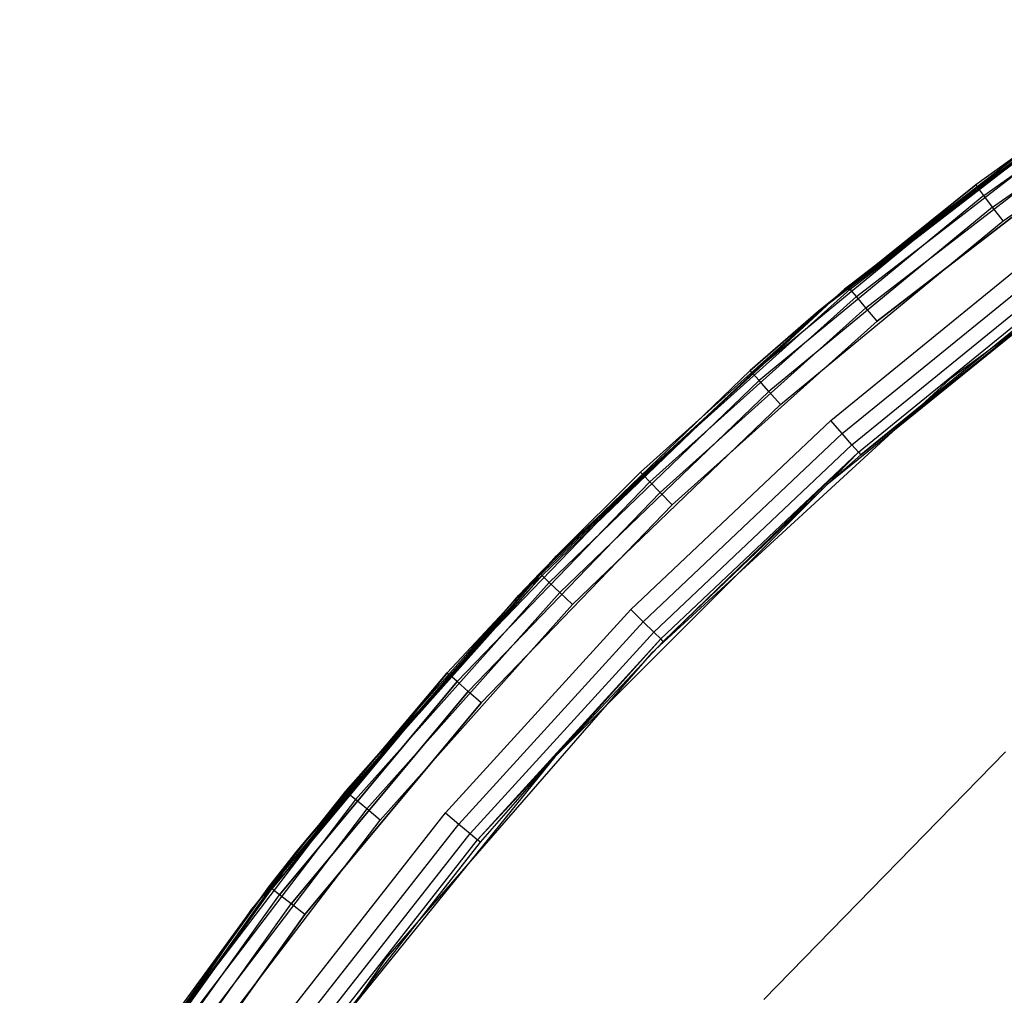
# Model space of a CAD drawing. Extents: x -4.43 to 3.97, y -4.36 to 4.03.
# Tile 12 of 32: x -3.83 to -2.75, y 2.28 to 3.36. Entities that reach past the tile are written whole.
import ezdxf

# ---------------------------------------------------------------- set-up
doc = ezdxf.new("R2010")
doc.units = 0
doc.header["$LTSCALE"] = 2.54
doc.layers.get('0').update_dxf_attribs({"color": 13, "linetype": 'CONTINUOUS'})

# ---------------------------------------------------------------- blocks, each defined once
blk = doc.blocks.new('Z_O_ENIE_CRES_STL_1')
at = {"color": 0}
for p, q in [((2.7285, 3.3372, -5.7691), (2.9914, 3.5221, -5.7691)), ((2.7285, 3.3372, -5.7691), (2.9914, 3.5221, -5.7691)), ((2.7351, 3.3286, -5.7854), (2.9973, 3.513, -5.7854)), ((2.7351, 3.3286, -5.7854), (2.9973, 3.513, -5.7854)), ((2.7449, 3.3157, -5.7962), (3.0061, 3.4994, -5.7962)), ((2.7449, 3.3157, -5.7962), (3.0061, 3.4994, -5.7962)), ((2.5818, 3.2251, -5.8), (2.9277, 3.4846, -5.8)), ((2.9277, 3.4846, -6.5), (2.5818, 3.2251, -6.5)), ((2.5818, 3.2251, -5.8), (2.9277, 3.4846, -5.8)), ((2.9277, 3.4846, -6.5), (2.5818, 3.2251, -6.5)), ((2.7565, 3.3005, -5.8), (3.0165, 3.4834, -5.8)), ((2.7565, 3.3005, -5.8), (3.0165, 3.4834, -5.8)), ((2.5533, 3.2011), (2.9153, 3.4763)), ((2.5533, 3.2011), (2.9153, 3.4763)), ((2.9153, 3.4763), (2.7262, 3.3402, -5.75)), ((2.9153, 3.4763), (2.7262, 3.3402, -5.75)), ((2.9153, 3.4763, -5.75), (2.7262, 3.3402, -5.75)), ((2.9153, 3.4763, -5.75), (2.7262, 3.3402, -5.75)), ((2.7285, 3.3372, -5.7691), (2.9153, 3.4763, -5.75)), ((2.7285, 3.3372, -5.7691), (2.9153, 3.4763, -5.75)), ((2.5857, 3.2283, -6.55), (2.8285, 3.4158, -6.55)), ((2.8285, 3.4158, -7.95), (2.5857, 3.2283, -7.95)), ((2.5857, 3.2283, -6.55), (2.8285, 3.4158, -6.55)), ((2.8285, 3.4158, -7.95), (2.5857, 3.2283, -7.95)), ((2.5881, 3.2254, -6.5309), (2.8307, 3.4127, -6.5309)), ((2.5881, 3.2254, -6.5309), (2.8307, 3.4127, -6.5309)), ((2.5881, 3.2254, -7.9691), (2.8307, 3.4127, -7.9691)), ((2.5881, 3.2254, -7.9691), (2.8307, 3.4127, -7.9691)), ((2.5951, 3.2171, -6.5146), (2.837, 3.4039, -6.5146)), ((2.5951, 3.2171, -6.5146), (2.837, 3.4039, -6.5146)), ((2.5951, 3.2171, -7.9854), (2.837, 3.4039, -7.9854)), ((2.5951, 3.2171, -7.9854), (2.837, 3.4039, -7.9854)), ((2.6054, 3.2046, -6.5038), (2.8465, 3.3907, -6.5038)), ((2.6054, 3.2046, -6.5038), (2.8465, 3.3907, -6.5038)), ((2.6054, 3.2046, -7.9962), (2.8465, 3.3907, -7.9962)), ((2.6054, 3.2046, -7.9962), (2.8465, 3.3907, -7.9962)), ((3.0572, 3.3905, -5.8), (2.6976, 3.1263, -5.8)), ((3.0572, 3.3905, -0.15), (2.6976, 3.1263, -0.15)), ((3.0572, 3.3905, -5.8), (2.6976, 3.1263, -5.8)), ((3.0572, 3.3905, -0.15), (2.6976, 3.1263, -0.15)), ((2.8576, 3.3752, -6.5), (2.6177, 3.1899, -6.5)), ((2.6177, 3.1899, -8), (2.8576, 3.3752, -8)), ((2.8576, 3.3752, -6.5), (2.6177, 3.1899, -6.5)), ((2.6177, 3.1899, -8), (2.8576, 3.3752, -8)), ((2.5533, 3.2011), (2.7262, 3.3402, -5.75)), ((2.7262, 3.3402, -5.75), (2.5533, 3.2011, -5.75)), ((2.5533, 3.2011), (2.7262, 3.3402, -5.75)), ((2.7262, 3.3402, -5.75), (2.5533, 3.2011, -5.75)), ((2.7262, 3.3402, -5.75), (2.7285, 3.3372, -5.7691)), ((2.7262, 3.3402, -5.75), (2.7285, 3.3372, -5.7691)), ((2.7285, 3.3372, -5.7691), (2.4805, 3.1327, -5.7691)), ((2.7285, 3.3372, -5.7691), (2.4805, 3.1327, -5.7691)), ((2.7351, 3.3286, -5.7854), (2.4877, 3.1246, -5.7854)), ((2.7351, 3.3286, -5.7854), (2.4877, 3.1246, -5.7854)), ((2.7285, 3.3372, -5.7691), (2.5533, 3.2011, -5.75)), ((2.7285, 3.3372, -5.7691), (2.5533, 3.2011, -5.75)), ((2.7351, 3.3286, -5.7854), (2.7285, 3.3372, -5.7691)), ((2.7351, 3.3286, -5.7854), (2.7285, 3.3372, -5.7691)), ((2.7449, 3.3157, -5.7962), (2.7351, 3.3286, -5.7854)), ((2.7449, 3.3157, -5.7962), (2.7351, 3.3286, -5.7854)), ((2.7449, 3.3157, -5.7962), (2.4985, 3.1125, -5.7962)), ((2.7449, 3.3157, -5.7962), (2.4985, 3.1125, -5.7962)), ((2.7565, 3.3005, -5.8), (2.7449, 3.3157, -5.7962)), ((2.7565, 3.3005, -5.8), (2.7449, 3.3157, -5.7962)), ((2.5112, 3.0982, -5.8), (2.7565, 3.3005, -5.8)), ((2.5112, 3.0982, -5.8), (2.7565, 3.3005, -5.8)), ((2.8918, 3.2765, -8), (2.5623, 3.0097, -8)), ((2.8918, 3.2765, -8), (2.5623, 3.0097, -8)), ((2.5996, 3.0429, -6.55), (2.8918, 3.2765, -8)), ((2.5996, 3.0429, -6.55), (2.8918, 3.2765, -8)), ((2.5666, 3.0805, -6.5), (2.8015, 3.2719, -6.5)), ((2.5666, 3.0805, -6.5), (2.8015, 3.2719, -6.5)), ((2.5793, 3.0661, -6.5038), (2.8131, 3.2566, -6.5038)), ((2.5793, 3.0661, -6.5038), (2.8131, 3.2566, -6.5038)), ((2.59, 3.0539, -6.5146), (2.8228, 3.2437, -6.5146)), ((2.59, 3.0539, -6.5146), (2.8228, 3.2437, -6.5146)), ((2.5971, 3.0458, -6.5309), (2.8294, 3.235, -6.5309)), ((2.5971, 3.0458, -6.5309), (2.8294, 3.235, -6.5309)), ((2.8317, 3.232, -6.55), (2.5996, 3.0429, -6.55)), ((2.8317, 3.232, -6.55), (2.5996, 3.0429, -6.55)), ((2.2645, 2.9314, -5.8), (2.5818, 3.2251, -5.8)), ((2.5818, 3.2251, -6.5), (2.2645, 2.9314, -6.5)), ((2.2645, 2.9314, -5.8), (2.5818, 3.2251, -5.8)), ((2.5818, 3.2251, -6.5), (2.2645, 2.9314, -6.5)), ((2.3572, 3.0236, -6.55), (2.5818, 3.2251, -6.55)), ((2.5818, 3.2251, -7.95), (2.3572, 3.0236, -7.95)), ((2.3572, 3.0236, -6.55), (2.5818, 3.2251, -6.55)), ((2.5818, 3.2251, -7.95), (2.3572, 3.0236, -7.95)), ((2.3599, 3.0209, -6.5309), (2.5881, 3.2254, -6.5309)), ((2.3599, 3.0209, -6.5309), (2.5881, 3.2254, -6.5309)), ((2.5881, 3.2254, -7.9691), (2.3599, 3.0209, -7.9691)), ((2.5881, 3.2254, -7.9691), (2.3599, 3.0209, -7.9691)), ((2.5818, 3.2251, -6.55), (2.3599, 3.0209, -6.5309)), ((2.5818, 3.2251, -6.55), (2.3599, 3.0209, -6.5309)), ((2.5818, 3.2251, -7.95), (2.3599, 3.0209, -7.9691)), ((2.5818, 3.2251, -7.95), (2.3599, 3.0209, -7.9691)), ((2.5818, 3.2251, -6.55), (2.5857, 3.2283, -6.55)), ((2.5857, 3.2283, -7.95), (2.5818, 3.2251, -7.95)), ((2.5818, 3.2251, -6.55), (2.5881, 3.2254, -6.5309)), ((2.5881, 3.2254, -7.9691), (2.5818, 3.2251, -7.95)), ((2.5818, 3.2251, -5.8), (2.5818, 3.2251, -6.5)), ((2.5818, 3.2251, -5.8), (2.5818, 3.2251, -6.5)), ((2.5818, 3.2251, -6.55), (2.5818, 3.2251, -7.95)), ((2.5818, 3.2251, -6.55), (2.5818, 3.2251, -7.95)), ((2.5857, 3.2283, -6.55), (2.5857, 3.2283, -7.95)), ((2.5857, 3.2283, -6.55), (2.5857, 3.2283, -7.95)), ((2.5857, 3.2283, -6.55), (2.5881, 3.2254, -6.5309)), ((2.5857, 3.2283, -7.95), (2.5881, 3.2254, -7.9691)), ((2.5951, 3.2171, -6.5146), (2.5881, 3.2254, -6.5309)), ((2.5951, 3.2171, -6.5146), (2.5881, 3.2254, -6.5309)), ((2.5951, 3.2171, -7.9854), (2.5881, 3.2254, -7.9691)), ((2.5951, 3.2171, -7.9854), (2.5881, 3.2254, -7.9691)), ((2.3674, 3.0131, -6.5146), (2.5951, 3.2171, -6.5146)), ((2.3674, 3.0131, -6.5146), (2.5951, 3.2171, -6.5146)), ((2.5951, 3.2171, -7.9854), (2.3674, 3.0131, -7.9854)), ((2.5951, 3.2171, -7.9854), (2.3674, 3.0131, -7.9854)), ((2.6054, 3.2046, -6.5038), (2.5951, 3.2171, -6.5146)), ((2.6054, 3.2046, -6.5038), (2.5951, 3.2171, -6.5146)), ((2.6054, 3.2046, -7.9962), (2.5951, 3.2171, -7.9854)), ((2.6054, 3.2046, -7.9962), (2.5951, 3.2171, -7.9854)), ((2.2231, 2.8883), (2.5533, 3.2011)), ((2.2231, 2.8883), (2.5533, 3.2011)), ((2.2461, 2.9124, -5.75), (2.5533, 3.2011)), ((2.2461, 2.9124, -5.75), (2.5533, 3.2011)), ((2.3786, 3.0014, -6.5038), (2.6054, 3.2046, -6.5038)), ((2.3786, 3.0014, -6.5038), (2.6054, 3.2046, -6.5038)), ((2.6054, 3.2046, -7.9962), (2.3786, 3.0014, -7.9962)), ((2.6054, 3.2046, -7.9962), (2.3786, 3.0014, -7.9962)), ((2.5533, 3.2011, -5.75), (2.478, 3.1355, -5.75)), ((2.478, 3.1355, -5.75), (2.5533, 3.2011)), ((2.478, 3.1355, -5.75), (2.5533, 3.2011)), ((2.5533, 3.2011, -5.75), (2.478, 3.1355, -5.75)), ((2.5533, 3.2011, -5.75), (2.4805, 3.1327, -5.7691)), ((2.5533, 3.2011, -5.75), (2.4805, 3.1327, -5.7691)), ((2.5533, 3.2011), (2.5533, 3.2011, -5.75)), ((2.5533, 3.2011), (2.5533, 3.2011, -5.75)), ((2.6177, 3.1899, -6.5), (2.6054, 3.2046, -6.5038)), ((2.6177, 3.1899, -6.5), (2.6054, 3.2046, -6.5038)), ((2.6177, 3.1899, -8), (2.6054, 3.2046, -7.9962)), ((2.6177, 3.1899, -8), (2.6054, 3.2046, -7.9962)), ((2.6177, 3.1899, -6.5), (2.3919, 2.9876, -6.5)), ((2.3919, 2.9876, -8), (2.6177, 3.1899, -8)), ((2.6177, 3.1899, -6.5), (2.3919, 2.9876, -6.5)), ((2.3919, 2.9876, -8), (2.6177, 3.1899, -8)), ((2.478, 3.1355, -5.75), (2.2461, 2.9124, -5.75)), ((2.478, 3.1355, -5.75), (2.2461, 2.9124, -5.75)), ((2.4805, 3.1327, -5.7691), (2.478, 3.1355, -5.75)), ((2.4805, 3.1327, -5.7691), (2.478, 3.1355, -5.75)), ((2.2489, 2.9098, -5.7691), (2.4805, 3.1327, -5.7691)), ((2.2489, 2.9098, -5.7691), (2.4805, 3.1327, -5.7691)), ((2.2567, 2.9023, -5.7854), (2.4877, 3.1246, -5.7854)), ((2.2567, 2.9023, -5.7854), (2.4877, 3.1246, -5.7854)), ((2.6976, 3.1263, -5.8), (2.3694, 2.8241, -5.8)), ((2.6976, 3.1263, -0.15), (2.3694, 2.8241, -0.15)), ((2.6976, 3.1263, -5.8), (2.3694, 2.8241, -5.8)), ((2.6976, 3.1263, -0.15), (2.3694, 2.8241, -0.15)), ((2.4877, 3.1246, -5.7854), (2.4805, 3.1327, -5.7691)), ((2.4877, 3.1246, -5.7854), (2.4805, 3.1327, -5.7691)), ((2.4985, 3.1125, -5.7962), (2.4877, 3.1246, -5.7854)), ((2.4985, 3.1125, -5.7962), (2.4877, 3.1246, -5.7854)), ((2.6976, 3.1263, -0.15), (2.6976, 3.1263, -5.8)), ((2.6976, 3.1263, -0.15), (2.6976, 3.1263, -5.8)), ((2.2684, 2.891, -5.7962), (2.4985, 3.1125, -5.7962)), ((2.2684, 2.891, -5.7962), (2.4985, 3.1125, -5.7962)), ((2.5112, 3.0982, -5.8), (2.4985, 3.1125, -5.7962)), ((2.5112, 3.0982, -5.8), (2.4985, 3.1125, -5.7962)), ((2.2822, 2.8777, -5.8), (2.5112, 3.0982, -5.8)), ((2.2822, 2.8777, -5.8), (2.5112, 3.0982, -5.8)), ((2.3465, 2.8722, -6.5), (2.5666, 3.0805, -6.5)), ((2.3465, 2.8722, -6.5), (2.5666, 3.0805, -6.5)), ((2.5793, 3.0661, -6.5038), (2.5666, 3.0805, -6.5)), ((2.5793, 3.0661, -6.5038), (2.5666, 3.0805, -6.5)), ((2.5793, 3.0661, -6.5038), (2.3602, 2.8588, -6.5038)), ((2.5793, 3.0661, -6.5038), (2.3602, 2.8588, -6.5038)), ((2.59, 3.0539, -6.5146), (2.5793, 3.0661, -6.5038)), ((2.59, 3.0539, -6.5146), (2.5793, 3.0661, -6.5038)), ((2.59, 3.0539, -6.5146), (2.3718, 2.8475, -6.5146)), ((2.59, 3.0539, -6.5146), (2.3718, 2.8475, -6.5146)), ((2.5971, 3.0458, -6.5309), (2.59, 3.0539, -6.5146)), ((2.5971, 3.0458, -6.5309), (2.59, 3.0539, -6.5146)), ((2.3795, 2.8399, -6.5309), (2.5971, 3.0458, -6.5309)), ((2.3795, 2.8399, -6.5309), (2.5971, 3.0458, -6.5309)), ((2.3822, 2.8372, -6.55), (2.5971, 3.0458, -6.5309)), ((2.3822, 2.8372, -6.55), (2.5971, 3.0458, -6.5309)), ((2.5623, 3.0097, -6.55), (2.5971, 3.0458, -6.5309)), ((2.5623, 3.0097, -6.55), (2.5971, 3.0458, -6.5309)), ((2.5996, 3.0429, -6.55), (2.5623, 3.0097, -8)), ((2.5996, 3.0429, -6.55), (2.5623, 3.0097, -8)), ((2.5996, 3.0429, -6.55), (2.5623, 3.0097, -6.55)), ((2.5996, 3.0429, -6.55), (2.5623, 3.0097, -6.55)), ((2.5971, 3.0458, -6.5309), (2.5996, 3.0429, -6.55)), ((2.5971, 3.0458, -6.5309), (2.5996, 3.0429, -6.55)), ((2.1471, 2.8002, -6.5309), (2.3599, 3.0209, -6.5309)), ((2.1471, 2.8002, -6.5309), (2.3599, 3.0209, -6.5309)), ((2.1471, 2.8002, -7.9691), (2.3599, 3.0209, -7.9691)), ((2.1471, 2.8002, -7.9691), (2.3599, 3.0209, -7.9691)), ((2.2645, 2.9314, -6.55), (2.3572, 3.0236, -6.55)), ((2.3572, 3.0236, -7.95), (2.2645, 2.9314, -7.95)), ((2.2645, 2.9314, -6.55), (2.3572, 3.0236, -6.55)), ((2.3572, 3.0236, -7.95), (2.2645, 2.9314, -7.95)), ((2.2645, 2.9314, -6.55), (2.3599, 3.0209, -6.5309)), ((2.2645, 2.9314, -6.55), (2.3599, 3.0209, -6.5309)), ((2.3599, 3.0209, -7.9691), (2.2645, 2.9314, -7.95)), ((2.3599, 3.0209, -7.9691), (2.2645, 2.9314, -7.95)), ((2.3572, 3.0236, -6.55), (2.3572, 3.0236, -7.95)), ((2.3572, 3.0236, -6.55), (2.3572, 3.0236, -7.95)), ((2.3572, 3.0236, -6.55), (2.3599, 3.0209, -6.5309)), ((2.3572, 3.0236, -6.55), (2.3599, 3.0209, -6.5309)), ((2.3572, 3.0236, -7.95), (2.3599, 3.0209, -7.9691)), ((2.3572, 3.0236, -7.95), (2.3599, 3.0209, -7.9691)), ((2.3674, 3.0131, -6.5146), (2.3599, 3.0209, -6.5309)), ((2.3674, 3.0131, -6.5146), (2.3599, 3.0209, -6.5309)), ((2.3674, 3.0131, -7.9854), (2.3599, 3.0209, -7.9691)), ((2.3674, 3.0131, -7.9854), (2.3599, 3.0209, -7.9691)), ((2.1552, 2.793, -6.5146), (2.3674, 3.0131, -6.5146)), ((2.1552, 2.793, -6.5146), (2.3674, 3.0131, -6.5146)), ((2.1552, 2.793, -7.9854), (2.3674, 3.0131, -7.9854)), ((2.1552, 2.793, -7.9854), (2.3674, 3.0131, -7.9854)), ((2.5623, 3.0097, -8), (2.2626, 2.71, -8)), ((2.5623, 3.0097, -8), (2.2626, 2.71, -8)), ((2.3786, 3.0014, -6.5038), (2.3674, 3.0131, -6.5146)), ((2.3786, 3.0014, -6.5038), (2.3674, 3.0131, -6.5146)), ((2.3786, 3.0014, -7.9962), (2.3674, 3.0131, -7.9854)), ((2.3786, 3.0014, -7.9962), (2.3674, 3.0131, -7.9854)), ((2.5623, 3.0097, -8), (2.3822, 2.8372, -6.55)), ((2.5623, 3.0097, -6.55), (2.3822, 2.8372, -6.55)), ((2.5623, 3.0097, -8), (2.3822, 2.8372, -6.55)), ((2.5623, 3.0097, -6.55), (2.3822, 2.8372, -6.55)), ((2.5623, 3.0097, -6.55), (2.5623, 3.0097, -8)), ((2.5623, 3.0097, -6.55), (2.5623, 3.0097, -8)), ((2.1673, 2.7821, -6.5038), (2.3786, 3.0014, -6.5038)), ((2.1673, 2.7821, -6.5038), (2.3786, 3.0014, -6.5038)), ((2.1673, 2.7821, -7.9962), (2.3786, 3.0014, -7.9962)), ((2.1673, 2.7821, -7.9962), (2.3786, 3.0014, -7.9962)), ((2.3919, 2.9876, -6.5), (2.3786, 3.0014, -6.5038)), ((2.3919, 2.9876, -6.5), (2.3786, 3.0014, -6.5038)), ((2.3919, 2.9876, -8), (2.3786, 3.0014, -7.9962)), ((2.3919, 2.9876, -8), (2.3786, 3.0014, -7.9962)), ((2.3919, 2.9876, -6.5), (2.1815, 2.7694, -6.5)), ((2.1815, 2.7694, -8), (2.3919, 2.9876, -8)), ((2.3919, 2.9876, -6.5), (2.1815, 2.7694, -6.5)), ((2.1815, 2.7694, -8), (2.3919, 2.9876, -8)), ((1.979, 2.6066, -5.8), (2.2645, 2.9314, -5.8)), ((2.2645, 2.9314, -6.5), (1.979, 2.6066, -6.5)), ((1.979, 2.6066, -5.8), (2.2645, 2.9314, -5.8)), ((2.2645, 2.9314, -6.5), (1.979, 2.6066, -6.5)), ((2.1443, 2.8027, -6.55), (2.2645, 2.9314, -6.55)), ((2.2645, 2.9314, -7.95), (2.1443, 2.8027, -7.95)), ((2.1443, 2.8027, -6.55), (2.2645, 2.9314, -6.55)), ((2.2645, 2.9314, -7.95), (2.1443, 2.8027, -7.95)), ((2.2645, 2.9314, -6.55), (2.1471, 2.8002, -6.5309)), ((2.2645, 2.9314, -6.55), (2.1471, 2.8002, -6.5309)), ((2.1471, 2.8002, -7.9691), (2.2645, 2.9314, -7.95)), ((2.1471, 2.8002, -7.9691), (2.2645, 2.9314, -7.95)), ((2.2645, 2.9314, -5.8), (2.2645, 2.9314, -6.5)), ((2.2645, 2.9314, -5.8), (2.2645, 2.9314, -6.5)), ((2.2645, 2.9314, -6.55), (2.2645, 2.9314, -7.95)), ((2.2645, 2.9314, -6.55), (2.2645, 2.9314, -7.95)), ((2.0321, 2.6722, -5.75), (2.2489, 2.9098, -5.7691)), ((2.0321, 2.6722, -5.75), (2.2489, 2.9098, -5.7691)), ((2.035, 2.6698, -5.7691), (2.2489, 2.9098, -5.7691)), ((2.035, 2.6698, -5.7691), (2.2489, 2.9098, -5.7691)), ((2.2461, 2.9124, -5.75), (2.2231, 2.8883)), ((2.2461, 2.9124, -5.75), (2.2231, 2.8883)), ((2.2461, 2.9124, -5.75), (2.2231, 2.8883, -5.75)), ((2.2461, 2.9124, -5.75), (2.2231, 2.8883, -5.75)), ((2.2231, 2.8883, -5.75), (2.2489, 2.9098, -5.7691)), ((2.2231, 2.8883, -5.75), (2.2489, 2.9098, -5.7691)), ((2.2489, 2.9098, -5.7691), (2.2461, 2.9124, -5.75)), ((2.2489, 2.9098, -5.7691), (2.2461, 2.9124, -5.75)), ((2.2489, 2.9098, -5.7691), (2.2567, 2.9023, -5.7854)), ((2.2489, 2.9098, -5.7691), (2.2567, 2.9023, -5.7854)), ((2.0434, 2.6629, -5.7854), (2.2567, 2.9023, -5.7854)), ((2.0434, 2.6629, -5.7854), (2.2567, 2.9023, -5.7854)), ((2.2567, 2.9023, -5.7854), (2.2684, 2.891, -5.7962)), ((2.2567, 2.9023, -5.7854), (2.2684, 2.891, -5.7962)), ((1.9287, 2.5417), (2.2231, 2.8883)), ((1.9287, 2.5417), (2.2231, 2.8883)), ((2.2231, 2.8883), (2.0321, 2.6722, -5.75)), ((2.2231, 2.8883, -5.75), (2.0321, 2.6722, -5.75)), ((2.2231, 2.8883), (2.0321, 2.6722, -5.75)), ((2.2231, 2.8883, -5.75), (2.0321, 2.6722, -5.75)), ((2.0559, 2.6526, -5.7962), (2.2684, 2.891, -5.7962)), ((2.0559, 2.6526, -5.7962), (2.2684, 2.891, -5.7962)), ((2.2231, 2.8883, -5.75), (2.2231, 2.8883)), ((2.2231, 2.8883, -5.75), (2.2231, 2.8883)), ((2.2684, 2.891, -5.7962), (2.2822, 2.8777, -5.8)), ((2.2684, 2.891, -5.7962), (2.2822, 2.8777, -5.8)), ((2.0706, 2.6404, -5.8), (2.2822, 2.8777, -5.8)), ((2.0706, 2.6404, -5.8), (2.2822, 2.8777, -5.8)), ((2.1424, 2.6483, -6.5), (2.3465, 2.8722, -6.5)), ((2.1424, 2.6483, -6.5), (2.3465, 2.8722, -6.5)), ((2.3465, 2.8722, -6.5), (2.3602, 2.8588, -6.5038)), ((2.3465, 2.8722, -6.5), (2.3602, 2.8588, -6.5038)), ((2.157, 2.6359, -6.5038), (2.3602, 2.8588, -6.5038)), ((2.157, 2.6359, -6.5038), (2.3602, 2.8588, -6.5038)), ((2.3602, 2.8588, -6.5038), (2.3718, 2.8475, -6.5146)), ((2.3602, 2.8588, -6.5038), (2.3718, 2.8475, -6.5146)), ((2.1694, 2.6255, -6.5146), (2.3718, 2.8475, -6.5146)), ((2.1694, 2.6255, -6.5146), (2.3718, 2.8475, -6.5146)), ((2.3718, 2.8475, -6.5146), (2.3795, 2.8399, -6.5309)), ((2.3718, 2.8475, -6.5146), (2.3795, 2.8399, -6.5309)), ((2.1777, 2.6185, -6.5309), (2.3795, 2.8399, -6.5309)), ((2.1777, 2.6185, -6.5309), (2.3795, 2.8399, -6.5309)), ((2.2626, 2.71, -6.55), (2.3795, 2.8399, -6.5309)), ((2.2626, 2.71, -6.55), (2.3795, 2.8399, -6.5309)), ((2.3822, 2.8372, -6.55), (2.2626, 2.71, -8)), ((2.3822, 2.8372, -6.55), (2.2626, 2.71, -8)), ((2.3822, 2.8372, -6.55), (2.2626, 2.71, -6.55)), ((2.3822, 2.8372, -6.55), (2.2626, 2.71, -6.55)), ((2.3822, 2.8372, -6.55), (2.3795, 2.8399, -6.5309)), ((2.3822, 2.8372, -6.55), (2.3795, 2.8399, -6.5309)), ((2.3694, 2.8241, -5.8), (2.0763, 2.4876, -5.8)), ((2.3694, 2.8241, -0.15), (2.0763, 2.4876, -0.15)), ((2.3694, 2.8241, -5.8), (2.0763, 2.4876, -5.8)), ((2.3694, 2.8241, -0.15), (2.0763, 2.4876, -0.15)), ((2.3694, 2.8241, -0.15), (2.3694, 2.8241, -5.8)), ((2.3694, 2.8241, -0.15), (2.3694, 2.8241, -5.8)), ((2.1443, 2.8027, -6.55), (1.951, 2.5646, -6.5309)), ((2.1443, 2.8027, -6.55), (1.951, 2.5646, -6.5309)), ((1.951, 2.5646, -6.5309), (2.1471, 2.8002, -6.5309)), ((1.951, 2.5646, -6.5309), (2.1471, 2.8002, -6.5309)), ((2.1471, 2.8002, -7.9691), (1.951, 2.5646, -7.9691)), ((2.1471, 2.8002, -7.9691), (1.951, 2.5646, -7.9691)), ((1.979, 2.6066, -6.55), (2.1443, 2.8027, -6.55)), ((2.1443, 2.8027, -7.95), (1.979, 2.6066, -7.95)), ((1.979, 2.6066, -6.55), (2.1443, 2.8027, -6.55)), ((2.1443, 2.8027, -7.95), (1.979, 2.6066, -7.95)), ((2.1471, 2.8002, -7.9691), (1.979, 2.6066, -7.95)), ((2.1471, 2.8002, -7.9691), (1.979, 2.6066, -7.95)), ((2.1443, 2.8027, -6.55), (2.1443, 2.8027, -7.95)), ((2.1443, 2.8027, -6.55), (2.1443, 2.8027, -7.95)), ((2.1443, 2.8027, -6.55), (2.1471, 2.8002, -6.5309)), ((2.1443, 2.8027, -6.55), (2.1471, 2.8002, -6.5309)), ((2.1443, 2.8027, -7.95), (2.1471, 2.8002, -7.9691)), ((2.1443, 2.8027, -7.95), (2.1471, 2.8002, -7.9691)), ((2.1552, 2.793, -6.5146), (2.1471, 2.8002, -6.5309)), ((2.1552, 2.793, -6.5146), (2.1471, 2.8002, -6.5309)), ((2.1552, 2.793, -7.9854), (2.1471, 2.8002, -7.9691)), ((2.1552, 2.793, -7.9854), (2.1471, 2.8002, -7.9691)), ((1.9596, 2.558, -6.5146), (2.1552, 2.793, -6.5146)), ((1.9596, 2.558, -6.5146), (2.1552, 2.793, -6.5146)), ((2.1552, 2.793, -7.9854), (1.9596, 2.558, -7.9854)), ((2.1552, 2.793, -7.9854), (1.9596, 2.558, -7.9854)), ((2.1673, 2.7821, -6.5038), (2.1552, 2.793, -6.5146)), ((2.1673, 2.7821, -6.5038), (2.1552, 2.793, -6.5146)), ((2.1673, 2.7821, -7.9962), (2.1552, 2.793, -7.9854)), ((2.1673, 2.7821, -7.9962), (2.1552, 2.793, -7.9854)), ((1.9725, 2.5481, -6.5038), (2.1673, 2.7821, -6.5038)), ((1.9725, 2.5481, -6.5038), (2.1673, 2.7821, -6.5038)), ((2.1673, 2.7821, -7.9962), (1.9725, 2.5481, -7.9962)), ((2.1673, 2.7821, -7.9962), (1.9725, 2.5481, -7.9962)), ((2.1815, 2.7694, -6.5), (2.1673, 2.7821, -6.5038)), ((2.1815, 2.7694, -6.5), (2.1673, 2.7821, -6.5038)), ((2.1815, 2.7694, -8), (2.1673, 2.7821, -7.9962)), ((2.1815, 2.7694, -8), (2.1673, 2.7821, -7.9962)), ((2.1815, 2.7694, -6.5), (1.9876, 2.5364, -6.5)), ((1.9876, 2.5364, -8), (2.1815, 2.7694, -8)), ((2.1815, 2.7694, -6.5), (1.9876, 2.5364, -6.5)), ((1.9876, 2.5364, -8), (2.1815, 2.7694, -8)), ((2.759, 2.7154, -7.4939), (2.4931, 2.4426, -7.4939)), ((2.4931, 2.4426, -5.8939), (2.759, 2.7154, -5.8939)), ((2.4931, 2.4426, -5.8939), (2.759, 2.7154, -5.8939)), ((2.759, 2.7154, -7.4939), (2.4931, 2.4426, -7.4939)), ((2.2626, 2.71, -8), (1.9958, 2.3805, -8)), ((2.2626, 2.71, -8), (1.9958, 2.3805, -8)), ((2.2626, 2.71, -6.55), (2.1777, 2.6185, -6.5309)), ((2.2626, 2.71, -6.55), (2.1777, 2.6185, -6.5309)), ((2.2626, 2.71, -8), (2.1806, 2.616, -6.55)), ((2.2626, 2.71, -6.55), (2.1806, 2.616, -6.55)), ((2.2626, 2.71, -8), (2.1806, 2.616, -6.55)), ((2.2626, 2.71, -6.55), (2.1806, 2.616, -6.55)), ((2.2626, 2.71, -6.55), (2.2626, 2.71, -8)), ((2.2626, 2.71, -6.55), (2.2626, 2.71, -8)), ((2.035, 2.6698, -5.7691), (1.8401, 2.4141, -5.7691)), ((2.035, 2.6698, -5.7691), (1.8401, 2.4141, -5.7691)), ((2.0321, 2.6722, -5.75), (1.9287, 2.5417)), ((2.0321, 2.6722, -5.75), (1.9287, 2.5417)), ((2.0321, 2.6722, -5.75), (1.9287, 2.5417, -5.75)), ((2.0321, 2.6722, -5.75), (1.9287, 2.5417, -5.75)), ((2.035, 2.6698, -5.7691), (1.9287, 2.5417, -5.75)), ((2.035, 2.6698, -5.7691), (1.9287, 2.5417, -5.75)), ((2.0321, 2.6722, -5.75), (2.035, 2.6698, -5.7691)), ((2.0321, 2.6722, -5.75), (2.035, 2.6698, -5.7691)), ((2.0434, 2.6629, -5.7854), (2.035, 2.6698, -5.7691)), ((2.0434, 2.6629, -5.7854), (2.035, 2.6698, -5.7691)), ((2.0434, 2.6629, -5.7854), (1.849, 2.4079, -5.7854)), ((2.0434, 2.6629, -5.7854), (1.849, 2.4079, -5.7854)), ((2.0559, 2.6526, -5.7962), (2.0434, 2.6629, -5.7854)), ((2.0559, 2.6526, -5.7962), (2.0434, 2.6629, -5.7854)), ((2.0559, 2.6526, -5.7962), (1.8623, 2.3986, -5.7962)), ((2.0559, 2.6526, -5.7962), (1.8623, 2.3986, -5.7962)), ((1.9554, 2.4099, -6.5), (2.1424, 2.6483, -6.5)), ((1.9554, 2.4099, -6.5), (2.1424, 2.6483, -6.5)), ((2.0706, 2.6404, -5.8), (2.0559, 2.6526, -5.7962)), ((2.0706, 2.6404, -5.8), (2.0559, 2.6526, -5.7962)), ((2.1424, 2.6483, -6.5), (2.157, 2.6359, -6.5038)), ((2.1424, 2.6483, -6.5), (2.157, 2.6359, -6.5038)), ((1.8779, 2.3876, -5.8), (2.0706, 2.6404, -5.8)), ((1.8779, 2.3876, -5.8), (2.0706, 2.6404, -5.8)), ((1.9708, 2.3987, -6.5038), (2.157, 2.6359, -6.5038)), ((1.9708, 2.3987, -6.5038), (2.157, 2.6359, -6.5038)), ((2.157, 2.6359, -6.5038), (2.1694, 2.6255, -6.5146)), ((2.157, 2.6359, -6.5038), (2.1694, 2.6255, -6.5146)), ((1.984, 2.3891, -6.5146), (2.1694, 2.6255, -6.5146)), ((1.984, 2.3891, -6.5146), (2.1694, 2.6255, -6.5146)), ((2.1694, 2.6255, -6.5146), (2.1777, 2.6185, -6.5309)), ((2.1694, 2.6255, -6.5146), (2.1777, 2.6185, -6.5309)), ((1.9927, 2.3828, -6.5309), (2.1777, 2.6185, -6.5309)), ((1.9927, 2.3828, -6.5309), (2.1777, 2.6185, -6.5309)), ((2.1806, 2.616, -6.55), (1.9958, 2.3805, -8)), ((2.1806, 2.616, -6.55), (1.9958, 2.3805, -8)), ((2.1806, 2.616, -6.55), (1.9958, 2.3805, -6.55)), ((2.1806, 2.616, -6.55), (1.9958, 2.3805, -6.55)), ((2.1806, 2.616, -6.55), (2.1777, 2.6185, -6.5309)), ((2.1806, 2.616, -6.55), (2.1777, 2.6185, -6.5309)), ((1.7285, 2.2541, -5.8), (1.979, 2.6066, -5.8)), ((1.979, 2.6066, -6.5), (1.7285, 2.2541, -6.5)), ((1.7285, 2.2541, -5.8), (1.979, 2.6066, -5.8)), ((1.979, 2.6066, -6.5), (1.7285, 2.2541, -6.5)), ((1.948, 2.5669, -6.55), (1.979, 2.6066, -6.55)), ((1.979, 2.6066, -7.95), (1.948, 2.5669, -7.95)), ((1.948, 2.5669, -6.55), (1.979, 2.6066, -6.55)), ((1.979, 2.6066, -7.95), (1.948, 2.5669, -7.95)), ((1.979, 2.6066, -6.55), (1.951, 2.5646, -6.5309)), ((1.979, 2.6066, -6.55), (1.951, 2.5646, -6.5309)), ((1.979, 2.6066, -7.95), (1.951, 2.5646, -7.9691)), ((1.979, 2.6066, -7.95), (1.951, 2.5646, -7.9691)), ((1.979, 2.6066, -5.8), (1.979, 2.6066, -6.5)), ((1.979, 2.6066, -5.8), (1.979, 2.6066, -6.5)), ((1.979, 2.6066, -6.55), (1.979, 2.6066, -7.95)), ((1.979, 2.6066, -6.55), (1.979, 2.6066, -7.95)), ((1.7695, 2.3174, -6.55), (1.948, 2.5669, -6.55)), ((1.948, 2.5669, -7.95), (1.7695, 2.3174, -7.95)), ((1.7695, 2.3174, -6.55), (1.948, 2.5669, -6.55)), ((1.948, 2.5669, -7.95), (1.7695, 2.3174, -7.95)), ((1.7727, 2.3153, -6.5309), (1.951, 2.5646, -6.5309)), ((1.7727, 2.3153, -6.5309), (1.951, 2.5646, -6.5309)), ((1.7727, 2.3153, -7.9691), (1.951, 2.5646, -7.9691)), ((1.7727, 2.3153, -7.9691), (1.951, 2.5646, -7.9691)), ((1.948, 2.5669, -6.55), (1.948, 2.5669, -7.95)), ((1.948, 2.5669, -6.55), (1.948, 2.5669, -7.95)), ((1.948, 2.5669, -6.55), (1.951, 2.5646, -6.5309)), ((1.948, 2.5669, -6.55), (1.951, 2.5646, -6.5309)), ((1.951, 2.5646, -7.9691), (1.948, 2.5669, -7.95)), ((1.951, 2.5646, -7.9691), (1.948, 2.5669, -7.95)), ((1.9596, 2.558, -6.5146), (1.951, 2.5646, -6.5309)), ((1.9596, 2.558, -6.5146), (1.951, 2.5646, -6.5309)), ((1.9596, 2.558, -7.9854), (1.951, 2.5646, -7.9691)), ((1.9596, 2.558, -7.9854), (1.951, 2.5646, -7.9691)), ((1.7817, 2.3093, -6.5146), (1.9596, 2.558, -6.5146)), ((1.7817, 2.3093, -6.5146), (1.9596, 2.558, -6.5146)), ((1.7817, 2.3093, -7.9854), (1.9596, 2.558, -7.9854)), ((1.7817, 2.3093, -7.9854), (1.9596, 2.558, -7.9854)), ((1.7953, 2.3004, -6.5038), (1.9725, 2.5481, -6.5038)), ((1.7953, 2.3004, -6.5038), (1.9725, 2.5481, -6.5038)), ((1.7953, 2.3004, -7.9962), (1.9725, 2.5481, -7.9962)), ((1.7953, 2.3004, -7.9962), (1.9725, 2.5481, -7.9962)), ((1.9725, 2.5481, -6.5038), (1.9596, 2.558, -6.5146)), ((1.9725, 2.5481, -6.5038), (1.9596, 2.558, -6.5146)), ((1.9725, 2.5481, -7.9962), (1.9596, 2.558, -7.9854)), ((1.9725, 2.5481, -7.9962), (1.9596, 2.558, -7.9854)), ((1.9876, 2.5364, -6.5), (1.9725, 2.5481, -6.5038)), ((1.9876, 2.5364, -6.5), (1.9725, 2.5481, -6.5038)), ((1.9876, 2.5364, -8), (1.9725, 2.5481, -7.9962)), ((1.9876, 2.5364, -8), (1.9725, 2.5481, -7.9962)), ((1.6735, 2.1653), (1.9287, 2.5417)), ((1.6735, 2.1653), (1.9287, 2.5417)), ((1.9287, 2.5417), (1.837, 2.4163, -5.75)), ((1.9287, 2.5417, -5.75), (1.837, 2.4163, -5.75)), ((1.9287, 2.5417), (1.837, 2.4163, -5.75)), ((1.9287, 2.5417, -5.75), (1.837, 2.4163, -5.75)), ((1.9287, 2.5417, -5.75), (1.8401, 2.4141, -5.7691)), ((1.9287, 2.5417, -5.75), (1.8401, 2.4141, -5.7691)), ((1.9287, 2.5417, -5.75), (1.9287, 2.5417)), ((1.9287, 2.5417, -5.75), (1.9287, 2.5417)), ((1.9876, 2.5364, -6.5), (1.8112, 2.2898, -6.5)), ((1.8112, 2.2898, -8), (1.9876, 2.5364, -8)), ((1.9876, 2.5364, -6.5), (1.8112, 2.2898, -6.5)), ((1.8112, 2.2898, -8), (1.9876, 2.5364, -8)), ((2.0763, 2.4876, -5.8), (1.822, 2.1209, -5.8)), ((2.0763, 2.4876, -0.15), (1.822, 2.1209, -0.15)), ((2.0763, 2.4876, -5.8), (1.822, 2.1209, -5.8)), ((2.0763, 2.4876, -0.15), (1.822, 2.1209, -0.15)), ((2.0763, 2.4876, -0.15), (2.0763, 2.4876, -5.8)), ((2.0763, 2.4876, -0.15), (2.0763, 2.4876, -5.8))]:
    blk.add_line(p, q, dxfattribs=at)

msp = doc.modelspace()

# ---------------------------------------------------------------- block references
at = {"color": 0}
msp.add_blockref('Z_O_ENIE_CRES_STL_1', (-5.5067, -0.1662, 4.3834), dxfattribs=at)

doc.saveas('drawing.dxf')
